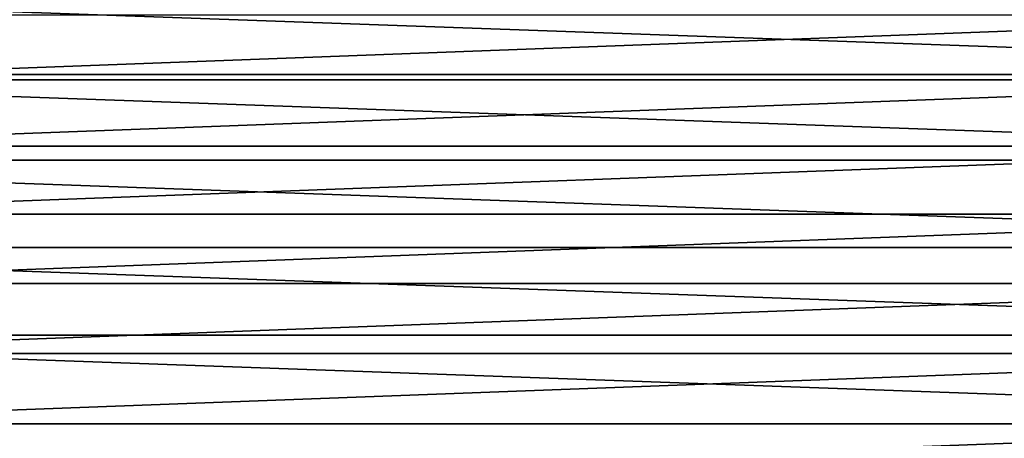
# Model space of a CAD drawing. Header units: metres. Extents: x -28 to 204, y -40 to 40.
# Tile 11 of 42: x -13 to 10, y 0 to 9. Entities that reach past the tile are written whole.
import ezdxf

# ---------------------------------------------------------------- set-up
doc = ezdxf.new("R2010")
doc.units = ezdxf.units.M
doc.layers.add('solid_SIPHO_KOMPL_SW0001', color=7, linetype='CONTINUOUS')

msp = doc.modelspace()

# ---------------------------------------------------------------- linework, layer by layer
at = {"layer": 'solid_SIPHO_KOMPL_SW0001'}
for points in [[(-27.345404, 8.029399), (-26.703117, 9.959504), (27.345404, 8.029399)], [(-26.703117, 9.959504), (26.703117, 9.959504), (27.345404, 8.029399)], [(-20.153397, 7.909695, 242), (20.153397, 7.909695, 242), (19.506002, 9.393485, 242)], [(-20.153397, 7.909695, 242), (19.506002, 9.393485, 242), (-19.506002, 9.393485, 242)], [(-27.8487, 6.058035), (-27.345404, 8.029399), (27.8487, 6.058035)], [(-27.345404, 8.029399), (27.345404, 8.029399), (27.8487, 6.058035)], [(-20.688028, 6.381304, 242), (20.688028, 6.381304, 242), (20.153397, 7.909695, 242)], [(-20.688028, 6.381304, 242), (20.153397, 7.909695, 242), (-20.153397, 7.909695, 242)], [(-21.107187, 4.817542, 242), (21.107187, 4.817542, 242), (20.688028, 6.381304, 242)], [(-21.107187, 4.817542, 242), (20.688028, 6.381304, 242), (-20.688028, 6.381304, 242)], [(-28.209927, 4.055566), (-27.8487, 6.058035), (28.209927, 4.055566)], [(-27.8487, 6.058035), (27.8487, 6.058035), (28.209927, 4.055566)], [(-21.408236, 3.226191, 242), (21.408236, 3.226191, 242), (21.107187, 4.817542, 242)], [(-21.408236, 3.226191, 242), (21.107187, 4.817542, 242), (-21.107187, 4.817542, 242)], [(-28.427114, 2.035692), (-28.209927, 4.055566), (28.427114, 2.035692)], [(-28.209927, 4.055566), (28.209927, 4.055566), (28.427114, 2.035692)], [(-21.589199, 1.620202, 242), (21.589199, 1.620202, 242), (21.408236, 3.226191, 242)], [(-21.589199, 1.620202, 242), (21.408236, 3.226191, 242), (-21.408236, 3.226191, 242)], [(-28.5, 0), (-28.427114, 2.035692), (28.5, 0)], [(-28.427114, 2.035692), (28.427114, 2.035692), (28.5, 0)], [(-21.65, 0, 242), (21.65, 0, 242), (21.589199, 1.620202, 242)], [(-21.65, 0, 242), (21.589199, 1.620202, 242), (-21.589199, 1.620202, 242)], [(28.427114, -2.035692), (-28.5, 0), (28.5, 0)], [(28.427114, -2.035692), (-28.427114, -2.035692), (-28.5, 0)], [(-21.589199, -1.620202, 242), (21.65, 0, 242), (-21.65, 0, 242)], [(-21.589199, -1.620202, 242), (21.589199, -1.620202, 242), (21.65, 0, 242)]]:
    msp.add_3dface(points, dxfattribs=at)

doc.saveas('drawing.dxf')
